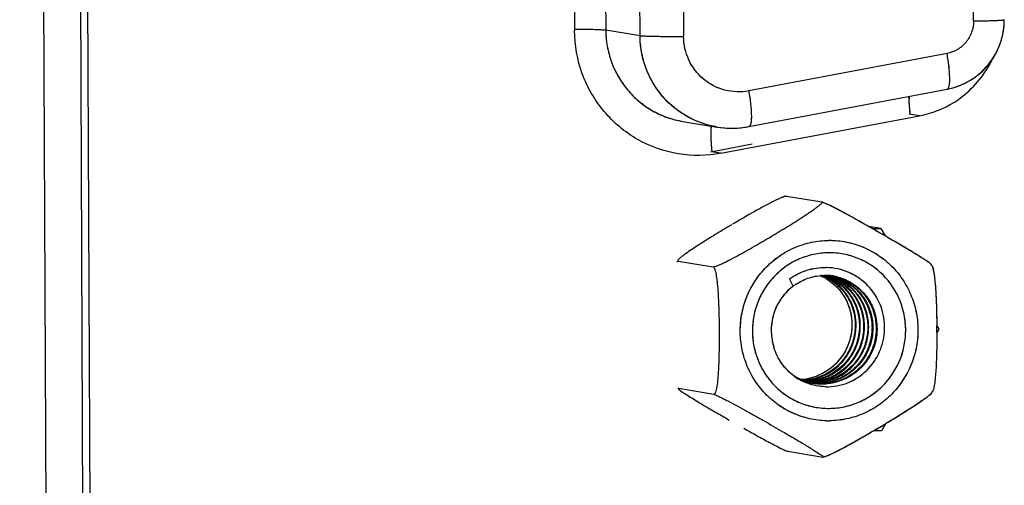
# Model space of a CAD drawing. Header units: millimetres. Extents: x 0 to 1750, y -1720 to 477.
# Tile 44 of 256: x 312 to 333, y -934 to -924. Entities that reach past the tile are written whole.
import ezdxf

# ---------------------------------------------------------------- set-up
doc = ezdxf.new("R2010")
doc.units = ezdxf.units.MM
doc.header["$LTSCALE"] = 92.51
for name, color, linetype in [('90_VGA_WLDR-DXF_CONTINUOUS_LINE', 7, 'CONTINUOUS'), ('DE-11-072043DXF_CONTINUOUS_LINE', 7, 'CONTINUOUS'), ('DE-13-001875DXF_CONTINUOUS_LINE', 7, 'CONTINUOUS'), ('DE-19-002068DXF_CONTINUOUS_LINE', 7, 'CONTINUOUS')]:
    doc.layers.add(name, color=color, linetype=linetype)

msp = doc.modelspace()

# ---------------------------------------------------------------- linework, layer by layer
at = {"layer": '90_VGA_WLDR-DXF_CONTINUOUS_LINE'}
for p, q in [((324.121, -911.956), (324.175, -924.28)), ((324.121, -911.956), (324.175, -924.28)), ((324.909, -924.4), (324.855, -912.076)), ((324.909, -924.4), (324.855, -912.076)), ((325.785, -912.092), (325.839, -924.416)), ((325.785, -912.092), (325.839, -924.416)), ((332.036, -924.086), (331.984, -912.298)), ((332.036, -924.086), (331.984, -912.298)), ((324.175, -924.28), (324.909, -924.4)), ((324.175, -924.28), (324.909, -924.4)), ((331.47, -924.781), (327.23, -925.583)), ((331.47, -924.781), (327.23, -925.583)), ((327.235, -926.346), (331.475, -925.544)), ((327.235, -926.346), (331.475, -925.544)), ((325.82, -926.235), (326.554, -926.355)), ((325.82, -926.235), (326.554, -926.355)), ((328.01, -927.838), (327.997, -927.842)), ((328.041, -927.834), (328.793, -927.957)), ((328.041, -927.834), (328.793, -927.957)), ((328.793, -927.957), (328.799, -927.958)), ((326.938, -928.403), (326.887, -928.433)), ((325.721, -929.222), (326.473, -929.344)), ((331.131, -929.294), (331.131, -929.293)), ((331.131, -929.294), (331.131, -929.293)), ((331.145, -929.318), (331.131, -929.294)), ((331.145, -929.318), (331.131, -929.294)), ((328.887, -929.361), (328.884, -929.361)), ((328.887, -929.361), (328.884, -929.361)), ((328.101, -929.604), (328.103, -929.603)), ((328.101, -929.604), (328.103, -929.603)), ((328.181, -929.759), (328.101, -929.604)), ((328.181, -929.759), (328.101, -929.604)), ((329.013, -929.551), (329.011, -929.551)), ((329.013, -929.551), (329.011, -929.551)), ((329.035, -931.735), (329.015, -931.701)), ((329.035, -931.735), (329.015, -931.701)), ((329.086, -931.713), (329.084, -931.714)), ((329.086, -931.713), (329.084, -931.714)), ((325.726, -931.954), (325.726, -931.955)), ((325.726, -931.955), (325.727, -931.956)), ((326.485, -932.073), (325.733, -931.95)), ((331.135, -932.051), (331.13, -932.058)), ((331.141, -932.043), (331.161, -932.007)), ((331.141, -932.043), (331.161, -932.007)), ((328.065, -933.292), (328.817, -933.414)), ((328.065, -933.292), (328.817, -933.414)), ((328.821, -933.415), (328.817, -933.414))]:
    msp.add_line(p, q, dxfattribs=at)
for centre, radius, start, end in [((331.181, -924.066), 1.512, 355.9492, 0.2492), ((331.2, -924.087), 1.483, 280.7164, 285.0544), ((332.733, -925.697), 2.075, 180.019, 181.5244), ((326.87, -924.414), 1.966, 278.7174, 280.714), ((328.252, -928.616), 0.815, 109.7526, 111.4331), ((328.166, -928.377), 0.561, 108.2608, 109.7359), ((328.125, -928.254), 0.431, 107.3144, 108.2349), ((329.024, -930.416), 2.774, 114.5564, 115.0289), ((342.317, -954.52), 30.308, 120.6377, 120.7868), ((328.958, -930.649), 1.869, 88.7893, 90.5686), ((328.958, -930.649), 1.869, 88.7893, 90.5686), ((325.784, -929.29), 0.1, 150.6712, 151.1417), ((325.774, -929.284), 0.0879, 147.9775, 150.7194), ((325.758, -929.23), 0.0479, 147.8833, 150.2595), ((331.047, -929.374), 0.113, 27.469, 29.6127), ((331.047, -929.373), 0.113, 27.4649, 29.6119), ((328.319, -930.544), 1.103, 63.3857, 66.4668), ((328.32, -930.543), 1.102, 63.2297, 66.4141), ((328.3, -930.543), 1.105, 62.4737, 65.3599), ((328.39, -930.556), 1.104, 66.7979, 68.3785), ((328.39, -930.556), 1.104, 66.1498, 67.8683), ((328.409, -930.557), 1.102, 67.051, 68.8447), ((328.41, -930.556), 1.101, 67.775, 68.7577), ((328.39, -930.557), 1.105, 65.8776, 66.798), ((328.409, -930.557), 1.102, 67.0652, 67.7751), ((328.39, -930.557), 1.105, 63.3245, 66.1496), ((328.409, -930.558), 1.103, 65.5178, 67.065), ((328.409, -930.558), 1.103, 65.2654, 67.051), ((328.858, -930.629), 1.101, 85.9966, 90.6912), ((328.857, -930.625), 1.097, 86.0039, 90.6869), ((328.499, -930.571), 1.101, 69.8158, 71.3261), ((328.48, -930.572), 1.105, 65.8936, 70.2343), ((328.499, -930.571), 1.101, 70.2084, 71.2053), ((328.498, -930.572), 1.103, 67.9458, 70.2077), ((328.858, -930.65), 1.289, 88.8816, 89.1052), ((328.498, -930.575), 1.105, 64.6599, 69.8134), ((328.589, -930.584), 1.099, 69.0057, 73.5313), ((328.588, -930.586), 1.102, 72.2781, 73.4393), ((328.588, -930.586), 1.102, 71.3655, 72.2781), ((328.857, -930.63), 1.102, 85.5651, 86.0073), ((328.858, -930.628), 1.1, 85.7399, 85.9958), ((328.858, -930.628), 1.099, 85.3176, 85.7399), ((328.588, -930.586), 1.102, 69.7347, 71.3655), ((328.857, -930.632), 1.103, 83.7057, 85.5648), ((328.858, -930.626), 1.098, 83.6572, 85.3179), ((328.68, -930.596), 1.096, 71.3422, 75.2973), ((328.678, -930.601), 1.102, 72.3887, 74.6615), ((328.857, -930.633), 1.104, 81.2366, 83.7058), ((328.858, -930.626), 1.097, 81.332, 83.6565), ((328.858, -930.626), 1.098, 80.7313, 81.332), ((328.857, -930.632), 1.104, 80.7416, 81.2364), ((328.857, -930.632), 1.103, 80.4104, 80.7416), ((328.858, -930.626), 1.098, 79.2574, 80.7313), ((328.858, -930.63), 1.101, 77.7918, 80.4111), ((328.867, -930.656), 1.13, 123.3557, 127.3882), ((328.866, -930.655), 1.128, 123.349, 127.388), ((328.3, -930.542), 1.105, 61.7399, 62.4735), ((328.32, -930.543), 1.102, 60.0943, 63.3859), ((328.319, -930.544), 1.104, 60.9739, 63.2288), ((328.39, -930.557), 1.105, 62.4696, 65.8776), ((328.318, -930.546), 1.106, 59.1206, 60.974), ((328.408, -930.559), 1.104, 63.2588, 65.5176), ((328.32, -930.542), 1.102, 59.2852, 60.0932), ((328.408, -930.559), 1.104, 63.3765, 65.2654), ((328.316, -930.549), 1.109, 54.9922, 59.2811), ((328.318, -930.547), 1.107, 58.7331, 59.1208), ((328.389, -930.559), 1.107, 61.058, 63.3237), ((328.48, -930.571), 1.104, 61.1508, 67.9535), ((328.39, -930.556), 1.104, 60.4558, 62.4693), ((328.408, -930.559), 1.104, 60.0888, 63.3762), ((328.407, -930.562), 1.107, 60.9913, 63.2582), ((328.498, -930.574), 1.105, 65.6858, 67.9459), ((328.388, -930.561), 1.109, 58.7979, 61.0581), ((328.48, -930.572), 1.105, 65.1191, 65.8936), ((328.389, -930.558), 1.106, 58.4031, 60.4544), ((328.405, -930.564), 1.11, 59.1287, 60.9916), ((328.48, -930.571), 1.104, 62.5069, 65.1193), ((328.57, -930.583), 1.102, 65.8947, 69.8291), ((328.498, -930.575), 1.105, 63.4197, 65.6859), ((328.408, -930.56), 1.105, 59.295, 60.0883), ((328.387, -930.562), 1.11, 58.4343, 58.7981), ((328.386, -930.563), 1.113, 55.3557, 58.4023), ((328.587, -930.589), 1.104, 65.1071, 69.7322), ((328.497, -930.575), 1.106, 63.4275, 64.66), ((328.404, -930.567), 1.113, 54.9262, 59.2908), ((328.405, -930.565), 1.111, 58.7252, 59.1289), ((328.587, -930.59), 1.106, 63.6545, 69.0051), ((328.57, -930.584), 1.102, 63.3527, 67.8874), ((328.481, -930.569), 1.101, 59.9931, 62.5069), ((328.497, -930.576), 1.106, 61.1467, 63.4188), ((328.498, -930.574), 1.105, 59.5035, 63.4278), ((328.678, -930.6), 1.101, 71.3723, 72.3148), ((328.57, -930.585), 1.103, 64.7169, 65.8951), ((328.678, -930.599), 1.1, 70.1901, 71.3436), ((328.679, -930.599), 1.1, 70.1096, 71.3723), ((328.479, -930.573), 1.106, 54.8773, 59.9861), ((328.569, -930.585), 1.104, 59.6098, 64.7161), ((328.659, -930.599), 1.103, 64.1742, 69.4582), ((328.769, -930.61), 1.096, 70.1294, 75.284), ((328.677, -930.602), 1.103, 65.116, 70.188), ((328.859, -930.624), 1.095, 75.3911, 77.7919), ((328.896, -930.701), 1.184, 175.821, 180.2486), ((328.895, -930.701), 1.182, 180.2513, 182.2177), ((328.895, -930.7), 1.183, 182.2396, 197.9364), ((310.886, -930.771), 20.365, 0.0612, 0.4659), ((310.793, -930.772), 20.458, 0.2371, 0.4595), ((310.784, -930.772), 20.468, 0.0624, 0.238), ((328.876, -930.705), 1.163, 197.7819, 197.9896), ((328.329, -930.6), 1.175, 290.5958, 304.4113), ((328.439, -930.623), 1.17, 285.3195, 300.2067), ((328.422, -930.621), 1.169, 290.2784, 300.1843), ((328.424, -930.625), 1.164, 300.1969, 301.1916), ((328.511, -930.634), 1.169, 295.5283, 300.5496), ((328.509, -930.632), 1.173, 300.5579, 305.5415), ((328.522, -930.627), 1.182, 299.7864, 304.9362), ((328.803, -930.688), 1.162, 239.3246, 255.7502), ((328.907, -930.72), 1.192, 234.2681, 243.069), ((328.905, -930.722), 1.19, 234.5665, 243.2179), ((328.353, -930.622), 1.155, 272.032, 273.9663), ((328.335, -930.613), 1.161, 274.8463, 275.4859), ((328.353, -930.617), 1.16, 273.9658, 275.4116), ((328.334, -930.61), 1.164, 275.4866, 278.1423), ((328.443, -930.638), 1.154, 270.4468, 273.9676), ((328.352, -930.613), 1.165, 275.4135, 280.3597), ((328.532, -930.652), 1.155, 268.2312, 269.5593), ((328.334, -930.609), 1.165, 278.1419, 279.0322), ((328.532, -930.659), 1.147, 268.7612, 269.5498), ((328.801, -930.696), 1.155, 255.6061, 255.8076), ((328.334, -930.609), 1.165, 279.0322, 280.4891), ((328.8, -930.696), 1.154, 255.8076, 258.0835), ((328.8, -930.698), 1.152, 255.8086, 258.1985), ((328.424, -930.627), 1.161, 274.8598, 275.4243), ((328.442, -930.63), 1.161, 273.9649, 275.3846), ((328.532, -930.653), 1.154, 269.5594, 270.4527), ((328.532, -930.662), 1.144, 269.5497, 270.4526), ((328.622, -930.667), 1.154, 265.5535, 268.7627), ((328.424, -930.624), 1.165, 275.4253, 278.1603), ((328.532, -930.65), 1.156, 270.4544, 273.1417), ((328.622, -930.665), 1.156, 266.0052, 268.2281), ((328.335, -930.612), 1.163, 280.4886, 282.9746), ((328.442, -930.626), 1.166, 275.386, 280.3049), ((328.353, -930.614), 1.163, 280.3595, 282.1538), ((328.8, -930.696), 1.154, 258.0838, 259.3034), ((328.801, -930.693), 1.158, 258.1978, 259.8434), ((328.622, -930.667), 1.154, 268.2279, 270.4521), ((328.801, -930.696), 1.155, 259.3034, 259.8269), ((328.423, -930.622), 1.167, 278.1597, 279.014), ((328.532, -930.647), 1.16, 273.1406, 273.9415), ((328.336, -930.618), 1.156, 282.9742, 285.5168), ((328.354, -930.619), 1.158, 282.1524, 285.3493), ((328.622, -930.673), 1.148, 268.7649, 269.5481), ((328.801, -930.691), 1.16, 259.843, 260.3251), ((328.801, -930.695), 1.155, 259.8269, 260.7306), ((328.423, -930.622), 1.167, 279.0139, 280.3557), ((328.801, -930.69), 1.16, 260.3251, 260.7407), ((328.514, -930.644), 1.16, 274.8634, 275.4696), ((328.532, -930.645), 1.161, 273.9417, 275.8181), ((328.622, -930.677), 1.144, 269.548, 270.4524), ((328.712, -930.68), 1.155, 265.207, 269.5352), ((328.801, -930.688), 1.162, 260.7415, 265.4105), ((328.801, -930.693), 1.157, 260.7374, 268.2137), ((328.513, -930.639), 1.164, 275.4713, 279.0489), ((328.622, -930.67), 1.151, 270.4571, 273.9809), ((328.711, -930.678), 1.157, 265.9961, 268.2202), ((328.424, -930.623), 1.165, 280.3552, 282.9837), ((328.335, -930.615), 1.159, 285.5243, 290.5632), ((328.442, -930.628), 1.164, 280.305, 282.1453), ((328.532, -930.645), 1.161, 275.8177, 278.495), ((328.604, -930.659), 1.159, 273.1354, 275.8209), ((328.711, -930.679), 1.156, 268.2202, 269.546), ((328.425, -930.628), 1.16, 282.9836, 285.3068), ((328.444, -930.634), 1.157, 282.1439, 285.2677), ((328.513, -930.637), 1.166, 279.048, 280.4528), ((328.621, -930.66), 1.16, 273.9779, 275.5267), ((328.711, -930.681), 1.154, 269.5461, 270.445), ((328.711, -930.69), 1.146, 269.5396, 270.445), ((328.532, -930.646), 1.161, 278.4961, 281.1748), ((328.801, -930.694), 1.156, 265.4091, 269.5346), ((328.711, -930.684), 1.151, 270.4493, 273.9734), ((328.604, -930.66), 1.158, 275.8204, 278.5072), ((328.513, -930.638), 1.165, 280.4524, 282.9859), ((328.424, -930.626), 1.163, 285.3124, 290.2742), ((328.62, -930.654), 1.167, 275.5292, 280.535), ((328.532, -930.645), 1.162, 281.1748, 283.8517), ((328.801, -930.692), 1.158, 268.2148, 269.5466), ((328.514, -930.643), 1.161, 282.9857, 285.4615), ((328.604, -930.661), 1.158, 278.5088, 281.1951), ((328.693, -930.672), 1.161, 274.8481, 275.6271), ((328.711, -930.676), 1.159, 273.9707, 275.4365), ((328.801, -930.693), 1.157, 269.5466, 270.4417), ((328.801, -930.702), 1.148, 269.5382, 270.4413), ((328.692, -930.668), 1.165, 275.6294, 280.735), ((328.531, -930.644), 1.163, 283.8554, 289.2057), ((328.801, -930.694), 1.156, 270.4492, 275.4995), ((328.71, -930.671), 1.165, 275.4386, 280.3825), ((328.513, -930.64), 1.164, 285.4678, 290.5033), ((328.603, -930.658), 1.16, 281.1953, 283.8748), ((328.62, -930.656), 1.165, 280.5424, 290.5298), ((328.601, -930.652), 1.167, 283.8887, 294.546), ((328.529, -930.637), 1.169, 289.207, 294.5302), ((328.511, -930.633), 1.171, 290.5029, 295.5288), ((328.533, -930.646), 1.16, 294.5565, 297.4359), ((328.619, -930.653), 1.169, 290.5426, 295.5038), ((328.62, -930.655), 1.166, 290.5826, 292.8053), ((328.51, -930.633), 1.171, 297.1298, 299.3504), ((328.527, -930.636), 1.172, 297.4346, 299.7836), ((328.62, -930.654), 1.167, 292.8051, 297.2328), ((328.62, -930.655), 1.166, 295.5034, 300.4902), ((331.099, -932.019), 0.0481, 327.8135, 330.2491), ((331.099, -932.019), 0.048, 327.8177, 330.2569), ((331.065, -931.955), 0.109, 331.1605, 332.5549), ((331.066, -931.955), 0.109, 331.1546, 332.5519), ((328.938, -930.769), 1.869, 268.7893, 270.5686), ((328.938, -930.769), 1.869, 268.7893, 270.5686), ((314.823, -907.205), 29.755, 300.4522, 300.7324), ((314.33, -906.376), 30.719, 300.7311, 301.0048)]:
    msp.add_arc(centre, radius, start, end, dxfattribs=at)
for points, knots in [([(331.475, -925.544), (331.645, -925.512), (331.975, -925.386), (332.375, -925.041), (332.635, -924.581), (332.693, -924.232), (332.693, -924.059)], [0, 0, 0, 0, 0.249617, 0.499513, 0.749685, 1, 1, 1, 1]), ([(332.036, -924.086), (332.081, -924.086), (332.167, -924.085), (332.291, -924.082), (332.404, -924.08), (332.488, -924.077), (332.547, -924.074), (332.585, -924.072), (332.617, -924.07), (332.643, -924.068), (332.664, -924.066), (332.679, -924.064), (332.688, -924.062), (332.692, -924.061), (332.693, -924.06), (332.693, -924.059)], [0, 0, 0, 0, 0.203526, 0.394363, 0.566777, 0.715584, 0.779705, 0.836313, 0.884983, 0.925358, 0.957143, 0.980128, 0.994226, 0.998023, 1, 1, 1, 1]), ([(332.036, -924.086), (332.081, -924.086), (332.167, -924.085), (332.291, -924.082), (332.404, -924.08), (332.501, -924.076), (332.571, -924.073), (332.616, -924.07), (332.643, -924.068), (332.664, -924.066), (332.679, -924.064), (332.687, -924.062), (332.693, -924.061), (332.693, -924.059)], [0, 0, 0, 0, 0.203452, 0.394444, 0.566825, 0.715642, 0.836405, 0.885096, 0.925498, 0.957292, 0.980298, 0.994413, 1, 1, 1, 1]), ([(323.508, -924.26), (323.588, -924.26), (323.734, -924.262), (323.907, -924.265), (324.022, -924.269), (324.087, -924.273), (324.137, -924.276), (324.164, -924.279), (324.175, -924.28)], [0, 0, 0, 0, 0.358225, 0.657408, 0.778051, 0.876433, 0.950832, 1, 1, 1, 1]), ([(323.509, -924.26), (323.524, -924.26), (323.583, -924.26), (323.642, -924.261), (323.686, -924.262)], [0, 0, 0, 0, 0.257839, 1, 1, 1, 1]), ([(323.686, -924.262), (323.699, -924.262), (323.746, -924.262), (323.794, -924.263), (323.83, -924.264)], [0, 0, 0, 0, 0.26111, 1, 1, 1, 1]), ([(323.83, -924.264), (323.904, -924.265), (324.004, -924.268), (324.119, -924.275), (324.16, -924.278), (324.175, -924.28)], [0, 0, 0, 0, 0.650137, 0.86613, 1, 1, 1, 1]), ([(324.175, -924.28), (324.175, -924.397), (324.196, -924.63), (324.288, -924.969), (324.436, -925.286), (324.636, -925.571), (324.883, -925.817), (325.168, -926.015), (325.483, -926.159), (325.707, -926.216), (325.82, -926.235)], [0, 0, 0, 0, 0.126035, 0.251839, 0.37733, 0.502463, 0.627235, 0.75169, 0.875909, 1, 1, 1, 1]), ([(324.175, -924.28), (324.176, -924.512), (324.259, -924.979), (324.612, -925.59), (325.152, -926.041), (325.595, -926.198), (325.82, -926.235)], [0, 0, 0, 0, 0.251873, 0.502489, 0.751701, 1, 1, 1, 1]), ([(332.036, -924.086), (332.036, -924.167), (332.009, -924.331), (331.888, -924.546), (331.702, -924.708), (331.548, -924.766), (331.47, -924.781)], [0, 0, 0, 0, 0.251344, 0.502189, 0.751796, 1, 1, 1, 1]), ([(332.036, -924.086), (332.036, -924.167), (332.009, -924.331), (331.888, -924.546), (331.702, -924.708), (331.548, -924.766), (331.47, -924.781)], [0, 0, 0, 0, 0.251372, 0.502188, 0.751768, 1, 1, 1, 1]), ([(331.585, -925.519), (331.733, -925.479), (332.02, -925.351), (332.37, -925.038), (332.608, -924.633), (332.678, -924.327), (332.689, -924.173)], [0, 0, 0, 0, 0.24964, 0.499554, 0.749714, 1, 1, 1, 1]), ([(326.554, -926.355), (326.441, -926.336), (326.217, -926.279), (325.902, -926.135), (325.617, -925.937), (325.37, -925.691), (325.17, -925.406), (325.022, -925.089), (324.93, -924.75), (324.909, -924.517), (324.909, -924.4)], [0, 0, 0, 0, 0.124091, 0.24831, 0.372765, 0.497537, 0.62267, 0.748161, 0.873965, 1, 1, 1, 1]), ([(324.909, -924.4), (324.915, -924.401), (324.929, -924.403), (324.967, -924.406), (325.032, -924.409), (325.128, -924.412), (325.246, -924.415), (325.382, -924.416), (325.581, -924.417), (325.735, -924.417), (325.839, -924.416)], [0, 0, 0, 0, 0.019303, 0.046516, 0.123616, 0.228425, 0.356938, 0.504234, 0.66466, 1, 1, 1, 1]), ([(325.9, -926.122), (325.751, -926.036), (325.474, -925.824), (325.157, -925.408), (324.956, -924.922), (324.909, -924.574), (324.909, -924.4)], [0, 0, 0, 0, 0.248502, 0.498027, 0.748589, 1, 1, 1, 1]), ([(324.909, -924.4), (324.923, -924.403), (324.961, -924.405), (325.072, -924.411), (325.263, -924.415), (325.535, -924.418), (325.735, -924.417), (325.839, -924.416)], [0, 0, 0, 0, 0.046502, 0.123623, 0.35693, 0.66463, 1, 1, 1, 1]), ([(327.23, -925.583), (327.145, -925.599), (326.973, -925.612), (326.717, -925.575), (326.474, -925.482), (326.258, -925.337), (326.078, -925.149), (325.943, -924.925), (325.859, -924.677), (325.839, -924.503), (325.839, -924.416)], [0, 0, 0, 0, 0.124357, 0.2486, 0.372927, 0.497521, 0.622511, 0.747954, 0.873819, 1, 1, 1, 1]), ([(327.23, -925.583), (327.062, -925.615), (326.708, -925.603), (326.239, -925.359), (325.917, -924.937), (325.84, -924.588), (325.839, -924.416)], [0, 0, 0, 0, 0.248578, 0.49746, 0.74789, 1, 1, 1, 1]), ([(331.475, -925.544), (331.48, -925.543), (331.489, -925.538), (331.499, -925.524), (331.508, -925.504), (331.515, -925.477), (331.521, -925.444), (331.525, -925.406), (331.527, -925.361), (331.527, -925.291), (331.523, -925.193), (331.512, -925.065), (331.494, -924.926), (331.479, -924.83), (331.47, -924.781)], [0, 0, 0, 0, 0.017083, 0.03833, 0.065989, 0.100938, 0.143419, 0.193357, 0.250493, 0.314442, 0.460765, 0.627636, 0.809447, 1, 1, 1, 1]), ([(331.475, -925.544), (331.485, -925.542), (331.498, -925.527), (331.508, -925.504), (331.519, -925.464), (331.526, -925.4), (331.528, -925.306), (331.523, -925.193), (331.507, -925.015), (331.487, -924.876), (331.47, -924.781)], [0, 0, 0, 0, 0.037526, 0.06522, 0.100199, 0.192638, 0.313803, 0.460265, 0.627259, 1, 1, 1, 1]), ([(327.23, -925.583), (327.238, -925.632), (327.254, -925.728), (327.272, -925.867), (327.283, -925.996), (327.287, -926.094), (327.287, -926.163), (327.284, -926.208), (327.281, -926.247), (327.275, -926.279), (327.268, -926.306), (327.259, -926.326), (327.249, -926.34), (327.24, -926.345), (327.235, -926.346)], [0, 0, 0, 0, 0.190545, 0.372349, 0.539217, 0.685543, 0.749494, 0.806633, 0.856574, 0.899057, 0.934009, 0.96167, 0.982917, 1, 1, 1, 1]), ([(327.23, -925.583), (327.247, -925.679), (327.267, -925.818), (327.283, -925.996), (327.288, -926.109), (327.286, -926.202), (327.279, -926.267), (327.268, -926.306), (327.258, -926.33), (327.245, -926.344), (327.235, -926.346)], [0, 0, 0, 0, 0.372673, 0.539663, 0.686137, 0.807319, 0.899781, 0.934772, 0.962473, 1, 1, 1, 1]), ([(330.661, -925.824), (330.661, -925.813), (330.659, -925.771), (330.658, -925.729), (330.658, -925.698)], [0, 0, 0, 0, 0.263964, 1, 1, 1, 1]), ([(330.665, -925.89), (330.665, -925.878), (330.661, -925.832), (330.659, -925.786), (330.658, -925.753)], [0, 0, 0, 0, 0.262178, 1, 1, 1, 1]), ([(330.684, -926.075), (330.681, -926.053), (330.672, -925.97), (330.665, -925.886), (330.661, -925.824)], [0, 0, 0, 0, 0.264427, 1, 1, 1, 1]), ([(330.684, -926.075), (330.682, -926.059), (330.675, -925.997), (330.669, -925.936), (330.665, -925.89)], [0, 0, 0, 0, 0.259609, 1, 1, 1, 1]), ([(326.554, -926.355), (326.382, -926.327), (326.157, -926.257), (325.95, -926.151), (325.9, -926.122)], [0, 0, 0, 0, 0.74931, 1, 1, 1, 1]), ([(326.428, -926.333), (326.426, -926.348), (326.417, -926.422), (326.417, -926.496), (326.418, -926.555)], [0, 0, 0, 0, 0.205082, 1, 1, 1, 1]), ([(326.428, -926.334), (326.425, -926.353), (326.42, -926.395), (326.416, -926.493), (326.418, -926.571), (326.421, -926.627)], [0, 0, 0, 0, 0.198068, 0.432485, 1, 1, 1, 1]), ([(326.622, -926.364), (326.712, -926.376), (326.895, -926.386), (327.078, -926.371), (327.168, -926.357)], [0, 0, 0, 0, 0.499932, 1, 1, 1, 1]), ([(326.418, -926.555), (326.419, -926.579), (326.423, -926.687), (326.434, -926.795), (326.444, -926.878)], [0, 0, 0, 0, 0.226848, 1, 1, 1, 1]), ([(326.421, -926.627), (326.422, -926.646), (326.428, -926.731), (326.436, -926.815), (326.444, -926.879)], [0, 0, 0, 0, 0.234315, 1, 1, 1, 1]), ([(327.954, -927.857), (327.948, -927.86), (327.92, -927.871), (327.892, -927.883), (327.871, -927.893)], [0, 0, 0, 0, 0.227729, 1, 1, 1, 1]), ([(328.041, -927.834), (328.04, -927.834), (328.034, -927.834), (328.028, -927.835), (328.023, -927.835)], [0, 0, 0, 0, 0.194884, 1, 1, 1, 1]), ([(326.473, -929.344), (326.482, -929.346), (326.51, -929.339), (326.558, -929.323), (326.621, -929.296), (326.694, -929.262), (326.774, -929.222), (326.889, -929.163), (327.037, -929.084), (327.216, -928.984), (327.396, -928.881), (327.575, -928.776), (327.811, -928.636), (328.042, -928.496), (328.267, -928.355), (328.402, -928.268), (328.505, -928.2), (328.577, -928.152), (328.643, -928.105), (328.7, -928.062), (328.742, -928.029), (328.769, -928.005), (328.784, -927.99), (328.794, -927.978), (328.8, -927.969), (328.8, -927.959), (328.795, -927.957), (328.793, -927.957)], [0, 0, 0, 0, 0.010999, 0.030143, 0.05575, 0.085917, 0.119122, 0.154295, 0.227924, 0.303525, 0.379683, 0.45577, 0.531481, 0.680761, 0.753441, 0.823537, 0.857023, 0.888949, 0.91872, 0.9455, 0.968128, 0.977427, 0.985106, 0.990978, 0.99495, 0.997367, 1, 1, 1, 1]), ([(327.85, -927.903), (327.778, -927.936), (327.628, -928.013), (327.323, -928.179), (327.092, -928.312), (326.938, -928.403)], [0, 0, 0, 0, 0.230717, 0.483149, 1, 1, 1, 1]), ([(328.793, -927.957), (328.799, -927.958), (328.815, -927.963), (328.843, -927.975), (328.88, -927.991), (328.907, -928.004), (328.921, -928.011)], [0, 0, 0, 0, 0.136679, 0.356449, 0.648827, 1, 1, 1, 1]), ([(328.799, -927.958), (328.815, -927.963), (328.856, -927.981), (328.897, -927.999), (328.921, -928.011)], [0, 0, 0, 0, 0.38208, 1, 1, 1, 1]), ([(330.144, -928.685), (330.04, -928.625), (329.832, -928.505), (329.518, -928.329), (329.259, -928.186), (329.06, -928.081), (328.966, -928.033), (328.921, -928.011)], [0, 0, 0, 0, 0.257284, 0.516997, 0.773161, 0.893725, 1, 1, 1, 1]), ([(330.144, -928.685), (329.936, -928.565), (329.623, -928.386), (329.215, -928.162), (329.016, -928.057), (328.921, -928.011)], [0, 0, 0, 0, 0.516917, 0.77309, 1, 1, 1, 1]), ([(326.804, -928.483), (326.694, -928.548), (326.53, -928.647), (326.315, -928.78), (326.161, -928.878), (326.016, -928.973), (325.904, -929.049), (325.826, -929.107), (325.778, -929.144), (325.742, -929.175), (325.723, -929.195), (325.717, -929.204)], [0, 0, 0, 0, 0.294873, 0.439248, 0.579848, 0.71396, 0.836467, 0.890594, 0.937602, 0.975009, 1, 1, 1, 1]), ([(331.131, -929.293), (331.129, -929.29), (331.124, -929.285), (331.114, -929.277), (331.101, -929.266), (331.077, -929.249), (331.042, -929.224), (330.992, -929.192), (330.936, -929.156), (330.875, -929.118), (330.81, -929.078), (330.718, -929.022), (330.598, -928.95), (330.45, -928.863), (330.298, -928.774), (330.196, -928.715), (330.144, -928.685)], [0, 0, 0, 0, 0.007485, 0.018678, 0.0333, 0.051001, 0.094239, 0.145826, 0.203705, 0.266317, 0.332504, 0.401414, 0.545031, 0.693799, 0.845817, 1, 1, 1, 1]), ([(331.104, -929.269), (331.081, -929.251), (331.025, -929.213), (330.888, -929.125), (330.685, -929.001), (330.421, -928.845), (330.238, -928.739), (330.144, -928.685)], [0, 0, 0, 0, 0.077704, 0.18252, 0.434278, 0.711747, 1, 1, 1, 1]), ([(328.898, -932.638), (328.775, -932.635), (328.53, -932.606), (328.177, -932.49), (327.854, -932.307), (327.571, -932.063), (327.341, -931.769), (327.172, -931.435), (327.069, -931.073), (327.037, -930.698), (327.077, -930.324), (327.187, -929.963), (327.364, -929.631), (327.601, -929.34), (327.888, -929.1), (328.215, -928.92), (328.57, -928.808), (328.816, -928.781), (328.939, -928.78)], [0, 0, 0, 0, 0.061973, 0.123969, 0.186063, 0.248315, 0.31076, 0.373406, 0.43623, 0.499182, 0.562195, 0.625192, 0.688098, 0.750852, 0.813415, 0.875776, 0.937955, 1, 1, 1, 1]), ([(328.898, -932.638), (328.654, -932.633), (328.161, -932.524), (327.647, -932.16), (327.341, -931.769), (327.172, -931.435), (327.069, -931.073), (327.026, -930.575), (327.153, -929.95), (327.505, -929.419), (327.888, -929.1), (328.215, -928.92), (328.57, -928.808), (328.816, -928.781), (328.939, -928.78)], [0, 0, 0, 0, 0.123663, 0.247696, 0.310286, 0.37308, 0.436052, 0.499152, 0.624881, 0.750255, 0.812969, 0.875473, 0.937819, 1, 1, 1, 1]), ([(328.997, -928.78), (329.12, -928.783), (329.366, -928.812), (329.718, -928.928), (330.042, -929.112), (330.324, -929.355), (330.554, -929.649), (330.724, -929.983), (330.827, -930.345), (330.858, -930.72), (330.819, -931.095), (330.708, -931.455), (330.531, -931.787), (330.295, -932.078), (330.008, -932.319), (329.681, -932.498), (329.326, -932.61), (329.079, -932.637), (328.956, -932.638)], [0, 0, 0, 0, 0.061973, 0.123969, 0.186063, 0.248315, 0.31076, 0.373406, 0.43623, 0.499182, 0.562195, 0.625192, 0.688098, 0.750852, 0.813415, 0.875776, 0.937955, 1, 1, 1, 1]), ([(328.997, -928.78), (329.242, -928.785), (329.735, -928.894), (330.249, -929.259), (330.554, -929.649), (330.724, -929.983), (330.827, -930.345), (330.869, -930.844), (330.742, -931.468), (330.39, -931.999), (330.008, -932.318), (329.681, -932.498), (329.326, -932.61), (329.079, -932.637), (328.956, -932.638)], [0, 0, 0, 0, 0.123663, 0.247696, 0.310286, 0.37308, 0.436052, 0.499152, 0.624881, 0.750255, 0.812969, 0.875473, 0.937819, 1, 1, 1, 1]), ([(328.94, -929.045), (328.833, -929.046), (328.619, -929.07), (328.31, -929.168), (328.025, -929.326), (327.776, -929.537), (327.573, -929.792), (327.422, -930.083), (327.329, -930.398), (327.309, -930.617), (327.31, -930.725)], [0, 0, 0, 0, 0.12388, 0.248033, 0.372554, 0.497481, 0.622792, 0.748404, 0.87419, 1, 1, 1, 1]), ([(328.94, -929.045), (328.727, -929.047), (328.295, -929.139), (327.753, -929.515), (327.392, -930.071), (327.309, -930.509), (327.31, -930.725)], [0, 0, 0, 0, 0.248004, 0.497432, 0.748363, 1, 1, 1, 1]), ([(330.586, -930.693), (330.585, -930.477), (330.498, -930.041), (330.132, -929.491), (329.586, -929.125), (329.153, -929.043), (328.94, -929.045)], [0, 0, 0, 0, 0.252022, 0.502585, 0.751632, 1, 1, 1, 1]), ([(330.586, -930.693), (330.585, -930.584), (330.563, -930.367), (330.468, -930.053), (330.315, -929.765), (330.109, -929.513), (329.858, -929.308), (329.572, -929.155), (329.262, -929.063), (329.047, -929.044), (328.94, -929.045)], [0, 0, 0, 0, 0.126123, 0.251974, 0.377458, 0.502535, 0.627226, 0.75161, 0.875816, 1, 1, 1, 1]), ([(325.721, -929.222), (325.719, -929.221), (325.709, -929.222), (325.703, -929.231), (325.699, -929.237)], [0, 0, 0, 0, 0.200473, 1, 1, 1, 1]), ([(325.716, -929.206), (325.715, -929.209), (325.712, -929.214), (325.715, -929.22), (325.717, -929.221)], [0, 0, 0, 0, 0.596844, 1, 1, 1, 1]), ([(325.717, -929.221), (325.718, -929.221), (325.719, -929.221), (325.72, -929.222), (325.721, -929.222)], [0, 0, 0, 0, 0.467975, 1, 1, 1, 1]), ([(331.124, -929.286), (331.123, -929.285), (331.117, -929.279), (331.11, -929.273), (331.104, -929.269)], [0, 0, 0, 0, 0.204338, 1, 1, 1, 1]), ([(331.131, -929.293), (331.13, -929.292), (331.128, -929.29), (331.126, -929.288), (331.124, -929.286)], [0, 0, 0, 0, 0.200695, 1, 1, 1, 1]), ([(331.147, -929.321), (331.153, -929.334), (331.164, -929.364), (331.177, -929.417), (331.189, -929.48), (331.203, -929.579), (331.217, -929.714), (331.229, -929.884), (331.238, -930.061), (331.246, -930.302), (331.249, -930.484), (331.25, -930.606)], [0, 0, 0, 0, 0.032166, 0.074777, 0.125433, 0.181985, 0.306558, 0.439948, 0.577758, 0.717735, 1, 1, 1, 1]), ([(326.473, -929.344), (326.481, -929.346), (326.497, -929.367), (326.511, -929.407), (326.526, -929.466), (326.544, -929.569), (326.561, -929.717), (326.576, -929.907), (326.586, -930.108), (326.593, -930.313), (326.597, -930.521), (326.6, -930.797), (326.598, -931.072), (326.592, -931.345), (326.583, -931.542), (326.57, -931.728), (326.555, -931.87), (326.537, -931.968), (326.525, -932.017), (326.513, -932.047), (326.504, -932.064), (326.491, -932.074), (326.485, -932.073)], [0, 0, 0, 0, 0.008924, 0.024965, 0.047471, 0.074805, 0.138527, 0.208752, 0.28194, 0.356447, 0.431484, 0.50665, 0.656314, 0.730078, 0.802091, 0.870564, 0.93177, 0.957509, 0.978205, 0.98618, 0.992379, 1, 1, 1, 1]), ([(328.101, -929.604), (328.214, -929.524), (328.466, -929.397), (328.746, -929.358), (328.884, -929.361)], [0, 0, 0, 0, 0.501318, 1, 1, 1, 1]), ([(328.103, -929.603), (328.215, -929.523), (328.465, -929.398), (328.742, -929.358), (328.879, -929.361)], [0, 0, 0, 0, 0.501344, 1, 1, 1, 1]), ([(328.246, -929.713), (328.334, -929.655), (328.528, -929.563), (328.739, -929.53), (328.844, -929.529)], [0, 0, 0, 0, 0.501264, 1, 1, 1, 1]), ([(328.246, -929.713), (328.334, -929.655), (328.528, -929.563), (328.739, -929.53), (328.844, -929.529)], [0, 0, 0, 0, 0.501346, 1, 1, 1, 1]), ([(329.035, -929.543), (329.171, -929.568), (329.438, -929.671), (329.752, -929.963), (329.94, -930.352), (329.975, -930.786), (329.854, -931.206), (329.591, -931.557), (329.221, -931.79), (328.934, -931.846), (328.792, -931.847)], [0, 0, 0, 0, 0.122557, 0.245775, 0.370219, 0.49573, 0.621932, 0.748267, 0.874298, 1, 1, 1, 1]), ([(330.135, -930.685), (330.14, -930.516), (330.084, -930.172), (329.807, -929.734), (329.387, -929.437), (329.05, -929.364), (328.884, -929.361)], [0, 0, 0, 0, 0.252561, 0.503193, 0.751959, 1, 1, 1, 1]), ([(330.135, -930.685), (330.137, -930.6), (330.126, -930.429), (330.059, -930.182), (329.946, -929.953), (329.789, -929.752), (329.597, -929.586), (329.306, -929.419), (329.053, -929.364), (328.887, -929.361)], [0, 0, 0, 0, 0.126602, 0.25281, 0.378522, 0.503778, 0.628539, 0.752851, 1, 1, 1, 1]), ([(331.156, -929.341), (331.168, -929.374), (331.185, -929.455), (331.205, -929.588), (331.219, -929.743), (331.235, -929.967), (331.246, -930.257), (331.249, -930.49), (331.25, -930.608)], [0, 0, 0, 0, 0.083447, 0.193651, 0.318115, 0.449945, 0.723017, 1, 1, 1, 1]), ([(328.892, -929.601), (328.943, -929.632), (329.041, -929.703), (329.168, -929.831), (329.274, -929.978), (329.383, -930.196), (329.453, -930.497), (329.421, -930.868), (329.277, -931.212), (329.074, -931.449), (328.876, -931.594), (328.711, -931.678), (328.536, -931.735), (328.414, -931.754), (328.353, -931.759)], [0, 0, 0, 0, 0.061374, 0.123002, 0.184902, 0.247024, 0.371589, 0.496981, 0.622743, 0.748508, 0.811494, 0.874413, 0.93725, 1, 1, 1, 1]), ([(328.969, -929.616), (329.02, -929.647), (329.118, -929.719), (329.289, -929.894), (329.446, -930.161), (329.526, -930.527), (329.487, -930.901), (329.335, -931.246), (329.083, -931.527), (328.757, -931.716), (328.511, -931.767), (328.388, -931.773)], [0, 0, 0, 0, 0.061527, 0.123226, 0.246945, 0.37175, 0.497268, 0.623188, 0.74909, 0.874692, 1, 1, 1, 1]), ([(328.396, -931.776), (328.458, -931.774), (328.582, -931.759), (328.822, -931.691), (329.097, -931.534), (329.351, -931.253), (329.505, -930.906), (329.544, -930.53), (329.464, -930.162), (329.274, -929.841), (329.085, -929.679), (328.982, -929.616)], [0, 0, 0, 0, 0.062823, 0.125687, 0.25131, 0.377201, 0.50312, 0.628657, 0.753446, 0.877164, 1, 1, 1, 1]), ([(329.013, -929.604), (329.067, -929.634), (329.172, -929.704), (329.309, -929.833), (329.423, -929.984), (329.511, -930.153), (329.571, -930.335), (329.599, -930.524), (329.597, -930.717), (329.564, -930.907), (329.501, -931.089), (329.408, -931.259), (329.29, -931.411), (329.102, -931.586), (328.817, -931.743), (328.561, -931.788), (328.434, -931.789)], [0, 0, 0, 0, 0.061326, 0.122845, 0.184655, 0.246755, 0.309094, 0.37165, 0.434426, 0.497372, 0.56041, 0.623486, 0.686556, 0.749571, 0.874938, 1, 1, 1, 1]), ([(328.952, -929.64), (329.04, -929.702), (329.2, -929.853), (329.366, -930.137), (329.445, -930.459), (329.433, -930.792), (329.329, -931.11), (329.141, -931.387), (328.885, -931.601), (328.68, -931.691), (328.574, -931.72)], [0, 0, 0, 0, 0.122909, 0.246727, 0.371397, 0.49684, 0.622692, 0.74866, 0.874459, 1, 1, 1, 1]), ([(329.084, -929.563), (329.148, -929.583), (329.272, -929.636), (329.44, -929.746), (329.587, -929.886), (329.706, -930.051), (329.795, -930.234), (329.851, -930.432), (329.872, -930.636), (329.856, -930.842), (329.805, -931.043), (329.72, -931.232), (329.604, -931.403), (329.46, -931.552), (329.292, -931.673), (329.106, -931.763), (328.908, -931.819), (328.771, -931.832), (328.702, -931.833)], [0, 0, 0, 0, 0.061209, 0.12263, 0.184233, 0.246065, 0.308211, 0.370661, 0.433354, 0.496224, 0.559244, 0.622347, 0.685458, 0.748535, 0.811541, 0.874438, 0.937239, 1, 1, 1, 1]), ([(329.059, -929.553), (329.124, -929.571), (329.251, -929.619), (329.426, -929.725), (329.58, -929.861), (329.706, -930.024), (329.802, -930.207), (329.863, -930.406), (329.889, -930.613), (329.878, -930.822), (329.83, -931.026), (329.747, -931.219), (329.632, -931.395), (329.487, -931.547), (329.318, -931.672), (329.13, -931.764), (328.929, -931.821), (328.79, -931.835), (328.72, -931.836)], [0, 0, 0, 0, 0.061175, 0.122524, 0.184126, 0.245973, 0.308076, 0.370479, 0.433169, 0.496057, 0.559086, 0.622202, 0.685337, 0.748434, 0.811468, 0.874404, 0.937235, 1, 1, 1, 1]), ([(329.085, -929.553), (329.152, -929.569), (329.283, -929.612), (329.465, -929.713), (329.625, -929.845), (329.758, -930.006), (329.861, -930.189), (329.929, -930.389), (329.96, -930.598), (329.953, -930.81), (329.908, -931.018), (329.827, -931.215), (329.712, -931.395), (329.567, -931.551), (329.397, -931.679), (329.207, -931.774), (329.003, -931.833), (328.862, -931.847), (328.792, -931.847)], [0, 0, 0, 0, 0.061247, 0.122607, 0.184115, 0.2459, 0.308015, 0.370417, 0.433054, 0.495923, 0.558966, 0.622096, 0.685247, 0.748367, 0.811402, 0.874346, 0.937214, 1, 1, 1, 1]), ([(329.062, -929.548), (329.131, -929.561), (329.265, -929.6), (329.452, -929.695), (329.618, -929.824), (329.758, -929.983), (329.866, -930.165), (329.94, -930.365), (329.976, -930.576), (329.973, -930.791), (329.932, -931.003), (329.853, -931.204), (329.739, -931.387), (329.594, -931.547), (329.422, -931.678), (329.23, -931.775), (329.024, -931.835), (328.881, -931.85), (328.81, -931.85)], [0, 0, 0, 0, 0.061197, 0.122541, 0.184084, 0.245833, 0.307884, 0.370271, 0.432922, 0.495784, 0.558821, 0.621965, 0.685134, 0.748277, 0.811347, 0.874306, 0.937177, 1, 1, 1, 1]), ([(329.119, -929.575), (329.235, -929.616), (329.456, -929.74), (329.707, -930.023), (329.854, -930.375), (329.882, -930.759), (329.786, -931.133), (329.577, -931.458), (329.276, -931.7), (329.033, -931.789), (328.909, -931.812)], [0, 0, 0, 0, 0.122609, 0.246018, 0.37049, 0.495936, 0.621972, 0.748201, 0.874268, 1, 1, 1, 1]), ([(329.135, -929.564), (329.262, -929.597), (329.507, -929.711), (329.791, -929.999), (329.959, -930.371), (329.991, -930.781), (329.884, -931.179), (329.648, -931.518), (329.312, -931.758), (329.045, -931.832), (328.911, -931.845)], [0, 0, 0, 0, 0.122546, 0.245861, 0.370306, 0.495777, 0.6219, 0.748189, 0.874248, 1, 1, 1, 1]), ([(329.142, -929.579), (329.257, -929.621), (329.478, -929.746), (329.728, -930.031), (329.873, -930.384), (329.899, -930.768), (329.801, -931.141), (329.59, -931.466), (329.288, -931.706), (329.044, -931.794), (328.92, -931.817)], [0, 0, 0, 0, 0.122566, 0.24604, 0.370487, 0.495959, 0.622001, 0.748225, 0.874277, 1, 1, 1, 1]), ([(329.018, -929.648), (329.094, -929.701), (329.234, -929.825), (329.391, -930.058), (329.488, -930.324), (329.529, -930.699), (329.41, -931.172), (329.148, -931.464), (328.993, -931.57)], [0, 0, 0, 0, 0.123417, 0.247503, 0.372452, 0.4981, 0.748916, 1, 1, 1, 1]), ([(329, -931.58), (329.079, -931.527), (329.224, -931.403), (329.445, -931.093), (329.572, -930.622), (329.465, -930.147), (329.258, -929.835), (329.119, -929.709), (329.043, -929.656)], [0, 0, 0, 0, 0.126365, 0.252855, 0.50365, 0.752413, 0.876532, 1, 1, 1, 1]), ([(329.015, -931.701), (329.065, -931.678), (329.163, -931.625), (329.297, -931.525), (329.415, -931.407), (329.55, -931.229), (329.668, -930.975), (329.712, -930.698), (329.699, -930.476), (329.656, -930.26), (329.546, -930.006), (329.334, -929.753), (329.15, -929.632), (329.052, -929.587)], [0, 0, 0, 0, 0.06301, 0.126098, 0.189257, 0.252453, 0.378514, 0.504279, 0.567085, 0.629721, 0.754051, 0.877365, 1, 1, 1, 1]), ([(329.115, -929.668), (329.269, -929.776), (329.526, -930.08), (329.644, -930.662), (329.475, -931.235), (329.191, -931.521), (329.027, -931.62)], [0, 0, 0, 0, 0.246556, 0.49629, 0.748089, 1, 1, 1, 1]), ([(329.028, -931.633), (329.115, -931.582), (329.278, -931.457), (329.466, -931.213), (329.585, -930.93), (329.628, -930.626), (329.593, -930.322), (329.481, -930.04), (329.302, -929.797), (329.144, -929.673), (329.058, -929.623)], [0, 0, 0, 0, 0.125921, 0.252032, 0.378125, 0.503913, 0.629115, 0.753591, 0.877141, 1, 1, 1, 1]), ([(329.037, -931.628), (329.125, -931.576), (329.247, -931.48), (329.381, -931.324), (329.493, -931.152), (329.59, -930.911), (329.622, -930.655), (329.608, -930.451), (329.567, -930.252), (329.468, -930.016), (329.281, -929.776), (329.118, -929.655), (329.031, -929.607)], [0, 0, 0, 0, 0.125906, 0.18907, 0.252254, 0.378303, 0.504016, 0.566791, 0.629413, 0.7538, 0.877226, 1, 1, 1, 1]), ([(329.154, -931.692), (329.254, -931.64), (329.44, -931.507), (329.651, -931.238), (329.777, -930.92), (329.809, -930.58), (329.744, -930.246), (329.587, -929.948), (329.352, -929.709), (329.156, -929.602), (329.053, -929.565)], [0, 0, 0, 0, 0.12607, 0.252366, 0.378625, 0.504538, 0.629693, 0.754009, 0.877377, 1, 1, 1, 1]), ([(329.064, -929.599), (329.156, -929.645), (329.285, -929.734), (329.427, -929.883), (329.548, -930.052), (329.655, -930.294), (329.693, -930.555), (329.682, -930.765), (329.642, -930.973), (329.541, -931.22), (329.347, -931.473), (329.176, -931.602), (329.084, -931.654)], [0, 0, 0, 0, 0.122658, 0.184446, 0.246448, 0.370722, 0.495861, 0.558833, 0.62191, 0.747978, 0.87408, 1, 1, 1, 1]), ([(329.199, -931.596), (329.282, -931.538), (329.433, -931.401), (329.599, -931.144), (329.695, -930.854), (329.715, -930.55), (329.658, -930.252), (329.526, -929.981), (329.331, -929.754), (329.165, -929.643), (329.077, -929.599)], [0, 0, 0, 0, 0.126184, 0.252406, 0.378551, 0.504295, 0.629414, 0.753757, 0.877206, 1, 1, 1, 1]), ([(329.082, -929.581), (329.133, -929.602), (329.232, -929.651), (329.367, -929.747), (329.487, -929.863), (329.623, -930.039), (329.742, -930.295), (329.784, -930.575), (329.769, -930.8), (329.722, -931.021), (329.604, -931.282), (329.381, -931.542), (329.189, -931.666), (329.086, -931.713)], [0, 0, 0, 0, 0.061339, 0.122864, 0.184599, 0.246556, 0.370755, 0.495893, 0.558891, 0.621996, 0.748083, 0.874149, 1, 1, 1, 1]), ([(329.14, -929.606), (329.236, -929.653), (329.417, -929.776), (329.624, -930.03), (329.752, -930.334), (329.791, -930.664), (329.737, -930.993), (329.595, -931.295), (329.374, -931.547), (329.186, -931.667), (329.086, -931.713)], [0, 0, 0, 0, 0.122707, 0.246246, 0.370629, 0.495913, 0.621786, 0.74794, 0.874072, 1, 1, 1, 1]), ([(329.128, -929.633), (329.29, -929.728), (329.571, -930.01), (329.734, -930.581), (329.609, -931.166), (329.348, -931.474), (329.191, -931.586)], [0, 0, 0, 0, 0.246404, 0.495884, 0.747753, 1, 1, 1, 1]), ([(329.212, -931.66), (329.303, -931.606), (329.471, -931.473), (329.662, -931.214), (329.777, -930.915), (329.808, -930.596), (329.754, -930.282), (329.618, -929.996), (329.411, -929.759), (329.235, -929.645), (329.141, -929.601)], [0, 0, 0, 0, 0.126049, 0.252273, 0.378445, 0.504293, 0.629451, 0.753807, 0.877318, 1, 1, 1, 1]), ([(328.181, -929.759), (328.036, -929.867), (327.795, -930.157), (327.711, -930.524), (327.712, -930.706)], [0, 0, 0, 0, 0.498936, 1, 1, 1, 1]), ([(328.181, -929.759), (328.114, -929.809), (327.991, -929.923), (327.848, -930.131), (327.751, -930.365), (327.721, -930.531), (327.715, -930.614)], [0, 0, 0, 0, 0.249073, 0.498932, 0.749352, 1, 1, 1, 1]), ([(327.31, -930.725), (327.31, -930.834), (327.332, -931.052), (327.427, -931.365), (327.581, -931.653), (327.787, -931.905), (328.038, -932.111), (328.323, -932.263), (328.633, -932.355), (328.848, -932.374), (328.955, -932.373)], [0, 0, 0, 0, 0.126123, 0.251974, 0.377458, 0.502535, 0.627226, 0.75161, 0.875816, 1, 1, 1, 1]), ([(327.31, -930.725), (327.311, -930.941), (327.397, -931.377), (327.763, -931.927), (328.31, -932.293), (328.742, -932.375), (328.955, -932.373)], [0, 0, 0, 0, 0.252022, 0.502585, 0.751632, 1, 1, 1, 1]), ([(327.712, -930.706), (327.712, -930.736), (327.717, -930.856), (327.741, -930.975), (327.768, -931.061)], [0, 0, 0, 0, 0.250625, 1, 1, 1, 1]), ([(328.873, -931.91), (328.953, -931.912), (329.115, -931.899), (329.35, -931.831), (329.567, -931.72), (329.758, -931.566), (329.915, -931.378), (330.036, -931.163), (330.112, -930.929), (330.132, -930.767), (330.135, -930.685)], [0, 0, 0, 0, 0.124184, 0.24859, 0.373319, 0.498295, 0.623573, 0.749044, 0.874562, 1, 1, 1, 1]), ([(328.873, -931.91), (329.033, -931.914), (329.36, -931.855), (329.775, -931.582), (330.057, -931.173), (330.13, -930.847), (330.135, -930.685)], [0, 0, 0, 0, 0.248594, 0.49822, 0.748998, 1, 1, 1, 1]), ([(328.955, -932.373), (329.062, -932.372), (329.277, -932.349), (329.586, -932.25), (329.87, -932.092), (330.119, -931.882), (330.323, -931.626), (330.474, -931.335), (330.566, -931.02), (330.586, -930.802), (330.586, -930.693)], [0, 0, 0, 0, 0.12388, 0.248033, 0.372554, 0.497481, 0.622792, 0.748404, 0.87419, 1, 1, 1, 1]), ([(328.955, -932.373), (329.168, -932.371), (329.6, -932.28), (330.143, -931.903), (330.504, -931.347), (330.587, -930.909), (330.586, -930.693)], [0, 0, 0, 0, 0.248004, 0.497432, 0.748363, 1, 1, 1, 1]), ([(331.251, -930.75), (331.251, -930.81), (331.251, -930.93), (331.248, -931.11), (331.244, -931.287), (331.237, -931.46), (331.227, -931.626), (331.214, -931.757), (331.202, -931.852), (331.191, -931.913), (331.179, -931.964), (331.168, -931.993), (331.162, -932.005)], [0, 0, 0, 0, 0.143148, 0.285505, 0.42636, 0.564442, 0.697413, 0.82087, 0.876663, 0.926515, 0.968387, 1, 1, 1, 1]), ([(331.251, -930.75), (331.251, -930.87), (331.25, -931.049), (331.244, -931.287), (331.237, -931.46), (331.227, -931.626), (331.212, -931.777), (331.196, -931.89), (331.179, -931.964), (331.168, -931.993), (331.162, -932.005)], [0, 0, 0, 0, 0.285432, 0.426262, 0.564332, 0.697304, 0.820791, 0.926463, 0.968365, 1, 1, 1, 1]), ([(328.216, -931.691), (328.163, -931.654), (328.063, -931.569), (327.936, -931.419), (327.836, -931.25), (327.788, -931.127), (327.77, -931.065)], [0, 0, 0, 0, 0.249212, 0.498977, 0.749285, 1, 1, 1, 1]), ([(328.21, -931.688), (328.106, -931.612), (327.921, -931.426), (327.806, -931.189), (327.77, -931.065)], [0, 0, 0, 0, 0.49891, 1, 1, 1, 1]), ([(328.452, -931.792), (328.554, -931.791), (328.759, -931.762), (328.949, -931.681), (329.037, -931.628)], [0, 0, 0, 0, 0.499624, 1, 1, 1, 1]), ([(328.514, -931.814), (328.435, -931.794), (328.334, -931.756), (328.239, -931.705), (328.216, -931.691)], [0, 0, 0, 0, 0.749513, 1, 1, 1, 1]), ([(328.873, -931.91), (328.742, -931.907), (328.566, -931.873), (328.406, -931.803), (328.367, -931.783)], [0, 0, 0, 0, 0.749115, 1, 1, 1, 1]), ([(328.873, -931.91), (328.786, -931.908), (328.611, -931.885), (328.447, -931.823), (328.369, -931.784)], [0, 0, 0, 0, 0.499812, 1, 1, 1, 1]), ([(329.044, -931.675), (328.964, -931.716), (328.794, -931.78), (328.613, -931.803), (328.523, -931.803)], [0, 0, 0, 0, 0.500518, 1, 1, 1, 1]), ([(328.541, -931.806), (328.622, -931.806), (328.785, -931.787), (328.941, -931.735), (329.015, -931.701)], [0, 0, 0, 0, 0.499583, 1, 1, 1, 1]), ([(329.084, -931.714), (329.01, -931.747), (328.856, -931.799), (328.694, -931.817), (328.613, -931.818)], [0, 0, 0, 0, 0.500285, 1, 1, 1, 1]), ([(328.631, -931.821), (328.699, -931.82), (328.835, -931.807), (328.966, -931.771), (329.03, -931.747)], [0, 0, 0, 0, 0.499616, 1, 1, 1, 1]), ([(325.713, -931.931), (325.714, -931.933), (325.718, -931.94), (325.723, -931.946), (325.728, -931.949)], [0, 0, 0, 0, 0.306806, 1, 1, 1, 1]), ([(325.733, -931.95), (325.731, -931.95), (325.727, -931.949), (325.725, -931.953), (325.726, -931.954)], [0, 0, 0, 0, 0.66225, 1, 1, 1, 1]), ([(325.727, -931.956), (325.728, -931.957), (325.73, -931.96), (325.732, -931.962), (325.734, -931.964)], [0, 0, 0, 0, 0.200938, 1, 1, 1, 1]), ([(325.734, -931.964), (325.736, -931.965), (325.743, -931.972), (325.75, -931.977), (325.756, -931.982)], [0, 0, 0, 0, 0.205134, 1, 1, 1, 1]), ([(325.756, -931.982), (325.782, -932.002), (325.846, -932.045), (325.999, -932.142), (326.223, -932.278), (326.513, -932.448), (326.714, -932.564), (326.816, -932.623)], [0, 0, 0, 0, 0.079456, 0.185913, 0.438691, 0.714648, 1, 1, 1, 1]), ([(331.14, -932.045), (331.138, -932.048), (331.132, -932.056), (331.115, -932.074), (331.086, -932.099), (331.044, -932.133), (330.993, -932.17), (330.937, -932.21), (330.854, -932.268), (330.742, -932.341), (330.602, -932.431), (330.456, -932.522), (330.306, -932.614), (330.205, -932.675), (330.154, -932.706)], [0, 0, 0, 0, 0.010849, 0.024919, 0.061637, 0.107747, 0.16101, 0.219648, 0.282324, 0.416072, 0.557031, 0.70231, 0.850277, 1, 1, 1, 1]), ([(331.13, -932.058), (331.111, -932.079), (331.057, -932.123), (330.964, -932.192), (330.848, -932.271), (330.674, -932.386), (330.442, -932.532), (330.251, -932.648), (330.154, -932.706)], [0, 0, 0, 0, 0.072791, 0.176371, 0.297866, 0.429768, 0.70976, 1, 1, 1, 1]), ([(326.485, -932.073), (326.497, -932.075), (326.529, -932.089), (326.587, -932.114), (326.663, -932.152), (326.784, -932.214), (326.947, -932.301), (327.149, -932.411), (327.354, -932.526), (327.626, -932.68), (327.829, -932.797), (327.963, -932.875)], [0, 0, 0, 0, 0.022263, 0.061546, 0.113151, 0.172705, 0.304337, 0.4429, 0.583213, 0.723322, 1, 1, 1, 1]), ([(327.124, -932.798), (327.216, -932.85), (327.353, -932.927), (327.536, -933.028), (327.669, -933.1), (327.796, -933.167), (327.909, -933.225), (327.99, -933.264), (328.04, -933.284), (328.058, -933.291), (328.065, -933.292)], [0, 0, 0, 0, 0.296837, 0.444072, 0.588254, 0.725672, 0.849264, 0.946473, 0.979725, 1, 1, 1, 1]), ([(327.963, -932.875), (328.043, -932.921), (328.198, -933.012), (328.422, -933.144), (328.616, -933.264), (328.735, -933.34), (328.784, -933.376)], [0, 0, 0, 0, 0.286726, 0.561663, 0.811028, 1, 1, 1, 1]), ([(329.903, -932.855), (329.851, -932.886), (329.748, -932.946), (329.592, -933.035), (329.437, -933.123), (329.308, -933.193), (329.207, -933.247), (329.133, -933.285), (329.062, -933.32), (328.996, -933.352), (328.936, -933.378), (328.891, -933.396), (328.86, -933.407), (328.842, -933.412), (328.828, -933.415), (328.82, -933.415), (328.817, -933.414)], [0, 0, 0, 0, 0.146447, 0.293044, 0.438986, 0.582649, 0.652691, 0.720698, 0.785691, 0.846284, 0.900556, 0.94602, 0.964569, 0.979879, 0.991705, 1, 1, 1, 1]), ([(329.903, -932.855), (329.801, -932.915), (329.649, -933.004), (329.445, -933.118), (329.294, -933.201), (329.148, -933.278), (329.032, -933.335), (328.948, -933.373), (328.896, -933.395), (328.855, -933.409), (328.831, -933.415), (328.821, -933.415)], [0, 0, 0, 0, 0.289401, 0.433593, 0.57569, 0.712642, 0.838249, 0.893316, 0.940365, 0.976719, 1, 1, 1, 1]), ([(330.154, -932.706), (330.133, -932.718), (330.05, -932.769), (329.966, -932.818), (329.903, -932.855)], [0, 0, 0, 0, 0.249051, 1, 1, 1, 1]), ([(328.821, -933.415), (328.822, -933.415), (328.824, -933.414), (328.824, -933.411), (328.822, -933.408), (328.818, -933.403), (328.812, -933.398), (328.8, -933.388), (328.791, -933.381), (328.784, -933.376)], [0, 0, 0, 0, 0.045198, 0.082036, 0.147188, 0.248691, 0.386636, 0.559486, 1, 1, 1, 1]), ([(328.817, -933.414), (328.817, -933.415), (328.819, -933.415), (328.82, -933.415), (328.821, -933.415)], [0, 0, 0, 0, 0.558733, 1, 1, 1, 1])]:
    msp.add_open_spline(points, degree=3, knots=knots, dxfattribs=at)
for points in [[(326.554, -926.355), (326.778, -926.391), (327.012, -926.388), (327.235, -926.346)], [(328.023, -927.835), (328.018, -927.836), (328.014, -927.837), (328.01, -927.838)], [(331.147, -929.321), (331.15, -929.328), (331.153, -929.334), (331.156, -929.341)], [(328.66, -931.736), (328.78, -931.703), (328.897, -931.649), (329, -931.58)], [(325.728, -931.949), (325.73, -931.95), (325.731, -931.95), (325.733, -931.95)], [(331.14, -932.045), (331.139, -932.047), (331.137, -932.049), (331.135, -932.051)]]:
    msp.add_open_spline(points, degree=3, dxfattribs=at)
at = {"layer": 'DE-11-072043DXF_CONTINUOUS_LINE'}
for p, q in [((312.583, -805.443), (313.472, -1008.347)), ((323.455, -911.967), (323.509, -924.291)), ((326.638, -926.918), (330.878, -926.115)), ((330.878, -926.115), (330.663, -926.08)), ((326.423, -926.883), (327.305, -926.716)), ((326.638, -926.918), (326.423, -926.883))]:
    msp.add_line(p, q, dxfattribs=at)
msp.add_arc((330.463, -923.974), 2.183, 302.2083, 307.5683, dxfattribs=at)
msp.add_open_spline([(325.73, -926.929), (325.425, -926.88), (324.827, -926.668), (324.099, -926.059), (323.622, -925.234), (323.51, -924.604), (323.509, -924.291)], degree=3, knots=[0, 0, 0, 0, 0.248259, 0.497493, 0.7481, 1, 1, 1, 1], dxfattribs=at)
for points in [[(331.793, -925.704), (332.066, -925.495), (332.293, -925.213), (332.44, -924.903)], [(330.878, -926.115), (331.141, -926.066), (331.399, -925.964), (331.626, -925.821)], [(326.638, -926.918), (326.34, -926.974), (326.029, -926.978), (325.73, -926.929)]]:
    msp.add_open_spline(points, degree=3, dxfattribs=at)
at = {"layer": 'DE-13-001875DXF_CONTINUOUS_LINE'}
for p, q in [((312.538, -1008.39), (311.649, -805.487)), ((313.324, -1008.352), (312.435, -805.449))]:
    msp.add_line(p, q, dxfattribs=at)
at = {"layer": 'DE-19-002068DXF_CONTINUOUS_LINE'}
for p, q in [((330.052, -928.526), (329.791, -928.483)), ((329.869, -928.527), (330.052, -928.526)), ((330.052, -928.526), (330.144, -928.685)), ((331.25, -930.606), (331.292, -930.677)), ((331.292, -930.677), (331.251, -930.75)), ((330.071, -932.854), (329.903, -932.855)), ((330.154, -932.706), (330.071, -932.854))]:
    msp.add_line(p, q, dxfattribs=at)

doc.saveas('drawing.dxf')
